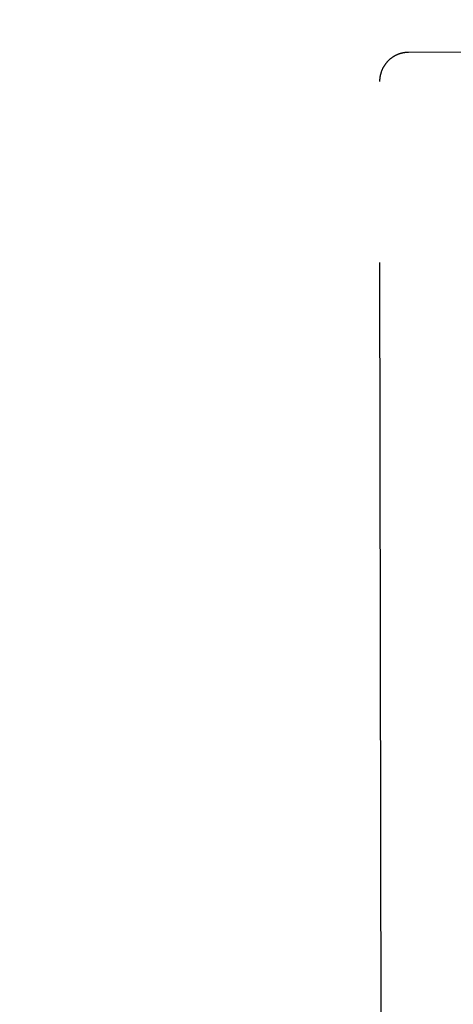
# Model space of a CAD drawing. Header units: inches. Extents: x 0 to 309, y 0 to 200.
# Tile 22 of 109: x 107.263 to 107.73, y 70.176 to 71.238. Entities that reach past the tile are written whole.
import ezdxf

# ---------------------------------------------------------------- set-up
doc = ezdxf.new("R2010")
doc.units = ezdxf.units.IN
doc.header["$LTSCALE"] = 17
doc.header["$MEASUREMENT"] = 0
doc.linetypes.add('HIDDEN', pattern=[0.2, 0.1, -0.1])
doc.layers.get('0').update_dxf_attribs({"linetype": 'CONTINUOUS'})
doc.layers.add('DEFAULT_2', color=8, linetype='HIDDEN')
doc.layers.add('DIMENSIONS', color=7, linetype='CONTINUOUS')
doc.styles.get("Standard").update_dxf_attribs({"font": 'txt', "width": 0.8})
doc.dimstyles.new('DIMSTYLE_3', dxfattribs={"dimtxt": 1.418182, "dimasz": 1.818182, "dimexe": 0.09, "dimexo": 0.07, "dimgap": 0.039, "dimtad": 0, "dimtih": 1, "dimtoh": 1, "dimzin": 4, "dimdsep": 46, "dimtxsty": 'Standard', "dimblk": '_FILLED', "dimblk1": '_FILLED', "dimblk2": '_FILLED', "dimcen": 0.09, "dimadec": 0, "dimazin": 0, "dimtfac": 1, "dimtofl": 0, "dimtmove": 0, "dimatfit": 3, "dimldrblk": '_FILLED', "dimfxl": 0, "dimtolj": 1, "dimtzin": 4, "dimarcsym": 0})

# ---------------------------------------------------------------- blocks, each defined once
blk = doc.blocks.new('_FILLED')
at = {"color": 0, "linetype": 'ByBlock'}
blk.add_solid([(0, 0), (-1, 0.2), (-1, -0.2)], dxfattribs=at)
blk = doc.blocks.new('*D13')
at = {"layer": 'DIMENSIONS', "color": 2, "linetype": 'Continuous'}
for p, q in [((105.2309, 122.9841), (101.5945, 122.9841)), ((108.8559, 122.9841), (112.3707, 122.9841))]:
    blk.add_line(p, q, dxfattribs=at)
at = {"layer": 'DIMENSIONS', "color": 2, "linetype": 'Continuous', "xscale": 1.8181818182, "yscale": 1.8181818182, "zscale": 1.8181818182}
blk.add_blockref('_FILLED', (105.2309, 122.9841), dxfattribs=at)
at = {"layer": 'DIMENSIONS', "color": 2, "linetype": 'Continuous', "xscale": 1.8181818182, "yscale": 1.8181818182, "zscale": 1.8181818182, "rotation": 180}
blk.add_blockref('_FILLED', (108.8559, 122.9841), dxfattribs=at)
at = {"layer": 'DIMENSIONS', "color": 2, "linetype": 'Continuous', "insert": (113.0798, 123.6932), "char_height": 1.41818, "width": 4.538182, "attachment_point": 1, "line_spacing_factor": 0.9}
blk.add_mtext('3.63', dxfattribs=at)

msp = doc.modelspace()

# ---------------------------------------------------------------- linework, layer by layer
at = {"layer": 'DEFAULT_2', "color": 8, "linetype": 'HIDDEN'}
for p, q in [((107.9853, 71.2031), (107.6821, 71.2026)), ((107.6539, 69.276), (107.6509, 71.1712))]:
    msp.add_line(p, q, dxfattribs=at)
msp.add_lwpolyline([(107.6821, 71.2026), (107.6817, 71.2026), (107.6814, 71.2026), (107.681, 71.2026), (107.6807, 71.2026), (107.6803, 71.2026), (107.6799, 71.2025), (107.6796, 71.2025), (107.6792, 71.2025), (107.6788, 71.2024), (107.6785, 71.2024), (107.6781, 71.2024), (107.6777, 71.2023), (107.6774, 71.2022), (107.677, 71.2022), (107.6766, 71.2021), (107.6762, 71.2021), (107.6758, 71.202), (107.6754, 71.2019), (107.6751, 71.2018), (107.6747, 71.2017), (107.6743, 71.2016), (107.6739, 71.2015), (107.6734, 71.2014), (107.673, 71.2013), (107.6726, 71.2011), (107.6722, 71.201), (107.6718, 71.2009), (107.6714, 71.2007), (107.671, 71.2006), (107.6706, 71.2004), (107.6702, 71.2002), (107.6697, 71.2001), (107.6693, 71.1999), (107.6689, 71.1997), (107.6685, 71.1995), (107.6681, 71.1993), (107.6678, 71.1991), (107.6674, 71.1989), (107.667, 71.1987), (107.6666, 71.1985), (107.6662, 71.1983), (107.6658, 71.198), (107.6655, 71.1978), (107.6651, 71.1976), (107.6647, 71.1973), (107.6644, 71.1971), (107.664, 71.1968), (107.6636, 71.1965), (107.6633, 71.1963), (107.6629, 71.196), (107.6626, 71.1957), (107.6622, 71.1955), (107.6619, 71.1952), (107.6616, 71.1949), (107.6612, 71.1946), (107.6609, 71.1943), (107.6606, 71.194), (107.6603, 71.1937), (107.66, 71.1934), (107.6596, 71.193), (107.6593, 71.1927), (107.659, 71.1924), (107.6587, 71.1921), (107.6585, 71.1917), (107.6582, 71.1914), (107.6579, 71.1911), (107.6576, 71.1907), (107.6573, 71.1904), (107.6571, 71.19), (107.6568, 71.1896), (107.6565, 71.1893), (107.6563, 71.1889), (107.656, 71.1885), (107.6558, 71.1882), (107.6556, 71.1878), (107.6553, 71.1874), (107.6551, 71.187), (107.6549, 71.1866), (107.6547, 71.1862), (107.6545, 71.1859), (107.6543, 71.1855), (107.6541, 71.1851), (107.6539, 71.1847), (107.6537, 71.1842), (107.6535, 71.1838), (107.6533, 71.1834), (107.6531, 71.183), (107.653, 71.1826), (107.6528, 71.1822), (107.6527, 71.1818), (107.6525, 71.1813), (107.6524, 71.1809), (107.6523, 71.1805), (107.6521, 71.1801), (107.652, 71.1796), (107.6519, 71.1792), (107.6518, 71.1788), (107.6517, 71.1783), (107.6516, 71.1779), (107.6515, 71.1774), (107.6514, 71.177), (107.6513, 71.1766), (107.6512, 71.1761), (107.6512, 71.1757), (107.6511, 71.1752), (107.6511, 71.1748), (107.651, 71.1743), (107.651, 71.1739), (107.6509, 71.1734), (107.6509, 71.173), (107.6509, 71.1725), (107.6509, 71.1721), (107.6509, 71.1716), (107.6509, 71.1712)], dxfattribs=at)

# ---------------------------------------------------------------- dimensions: what is measured, and where the dimension line sits
at = {"layer": 'DIMENSIONS', "color": 2, "linetype": 'Continuous'}
dim = msp.add_linear_dim(base=(105.2309076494, 122.9841376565), p1=(108.8559076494, 130.5076903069), p2=(105.2309076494, 69.2666903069), angle=180, dimstyle='DIMSTYLE_3', dxfattribs=at)
dim.commit()
dim.dimension.update_dxf_attribs({"geometry": '*D13', "text_midpoint": (115.3488515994, 122.9841376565), "dimtype": 160})

doc.saveas('drawing.dxf')
